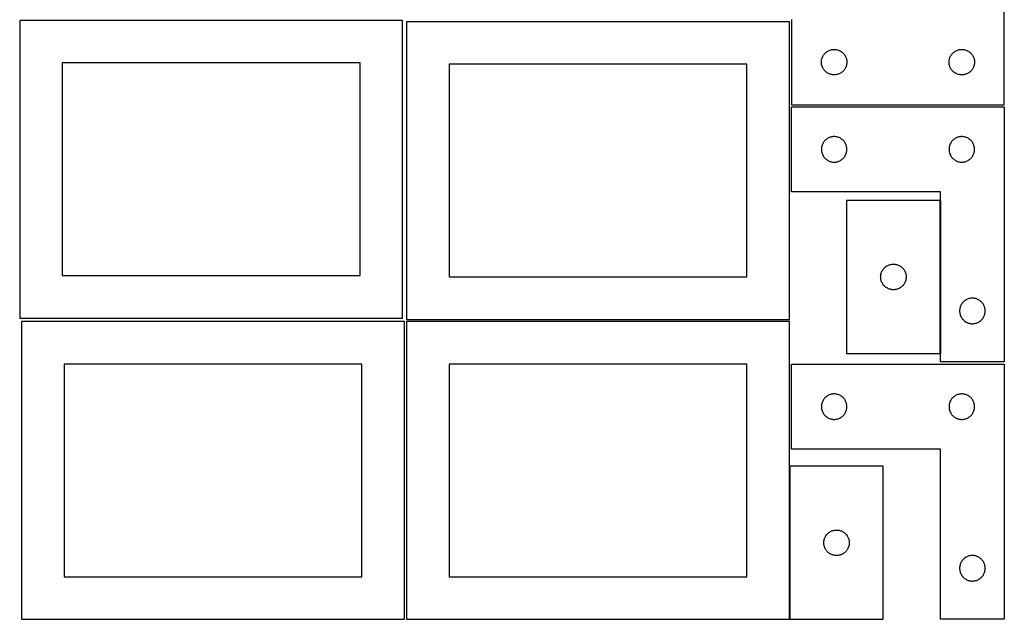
# Model space of a CAD drawing. Header units: millimetres. Extents: x 7 to 1243, y 7 to 2493.
# Tile 2 of 19: x 548 to 1243, y 7 to 430. Entities that reach past the tile are written whole.
import ezdxf

# ---------------------------------------------------------------- set-up
doc = ezdxf.new("R2010")
doc.units = ezdxf.units.MM
doc.layers.add('COMMON', color=5, linetype='CONTINUOUS', true_color=0x0000ff)
doc.layers.add('CUT', color=7, linetype='CONTINUOUS', true_color=0x000000)

msp = doc.modelspace()

# ---------------------------------------------------------------- linework, layer by layer
at = {"layer": 'COMMON'}
for p, q in [((1197.504731, 302.041939), (1197.504731, 194.041939)), ((1091.183738, 114.520967), (1091.183738, 6.520967))]:
    msp.add_line(p, q, dxfattribs=at)
at = {"layer": 'CUT'}
for p, q in [((1242.604737, 369.56293), (1242.604737, 549.56293)), ((818.268492, 429.012972), (548.268492, 429.012972)), ((548.268492, 429.012972), (548.268492, 219.012972)), ((818.268492, 219.012972), (818.268492, 429.012972)), ((1091.083738, 428.041933), (821.083738, 428.041933)), ((821.083738, 428.041933), (821.083738, 218.041933)), ((1091.083738, 218.041933), (1091.083738, 428.041933)), ((1092.604737, 429.56293), (1092.604737, 369.56293)), ((1114.082366, 402.455886), (1114.289821, 403.007081)), ((1114.289821, 403.007081), (1114.532882, 403.543529)), ((1114.532882, 403.543529), (1114.810508, 404.06293)), ((1114.810508, 404.06293), (1115.12151, 404.563063)), ((1115.12151, 404.563063), (1115.464557, 405.041783)), ((1115.464557, 405.041783), (1115.838179, 405.497043)), ((1115.838179, 405.497043), (1116.240776, 405.926891)), ((1116.240776, 405.926891), (1116.670625, 406.329489)), ((1116.670625, 406.329489), (1117.125884, 406.70311)), ((1117.125884, 406.70311), (1117.604605, 407.046157)), ((1117.604605, 407.046157), (1118.104737, 407.357159)), ((1118.104737, 407.357159), (1118.624139, 407.634785)), ((1118.624139, 407.634785), (1119.160586, 407.877846)), ((1119.160586, 407.877846), (1119.711782, 408.085302)), ((1119.711782, 408.085302), (1120.275366, 408.256263)), ((1120.275366, 408.256263), (1120.848924, 408.389998)), ((1120.848924, 408.389998), (1121.430001, 408.485934)), ((1121.430001, 408.485934), (1122.016109, 408.543661)), ((1122.016109, 408.543661), (1122.604737, 408.56293)), ((1122.604737, 408.56293), (1123.193365, 408.543661)), ((1123.193365, 408.543661), (1123.779473, 408.485934)), ((1123.779473, 408.485934), (1124.36055, 408.389998)), ((1124.36055, 408.389998), (1124.934108, 408.256263)), ((1124.934108, 408.256263), (1125.497692, 408.085302)), ((1125.497692, 408.085302), (1126.048888, 407.877846)), ((1126.048888, 407.877846), (1126.585335, 407.634785)), ((1126.585335, 407.634785), (1127.104737, 407.357159)), ((1127.104737, 407.357159), (1127.604869, 407.046157)), ((1127.604869, 407.046157), (1128.08359, 406.70311)), ((1128.08359, 406.70311), (1128.538849, 406.329489)), ((1128.538849, 406.329489), (1128.968698, 405.926891)), ((1128.968698, 405.926891), (1129.371295, 405.497043)), ((1129.371295, 405.497043), (1129.744917, 405.041783)), ((1129.744917, 405.041783), (1130.087963, 404.563063)), ((1130.087963, 404.563063), (1130.398966, 404.06293)), ((1130.398966, 404.06293), (1130.676592, 403.543529)), ((1130.676592, 403.543529), (1130.919653, 403.007081)), ((1130.919653, 403.007081), (1131.127108, 402.455886)), ((1204.082366, 402.455886), (1204.289821, 403.007081)), ((1204.289821, 403.007081), (1204.532882, 403.543529)), ((1204.532882, 403.543529), (1204.810508, 404.06293)), ((1204.810508, 404.06293), (1205.12151, 404.563063)), ((1205.12151, 404.563063), (1205.464557, 405.041783)), ((1205.464557, 405.041783), (1205.838179, 405.497043)), ((1205.838179, 405.497043), (1206.240776, 405.926891)), ((1206.240776, 405.926891), (1206.670625, 406.329489)), ((1206.670625, 406.329489), (1207.125884, 406.70311)), ((1207.125884, 406.70311), (1207.604605, 407.046157)), ((1207.604605, 407.046157), (1208.104737, 407.357159)), ((1208.104737, 407.357159), (1208.624139, 407.634785)), ((1208.624139, 407.634785), (1209.160586, 407.877846)), ((1209.160586, 407.877846), (1209.711782, 408.085302)), ((1209.711782, 408.085302), (1210.275366, 408.256263)), ((1210.275366, 408.256263), (1210.848924, 408.389998)), ((1210.848924, 408.389998), (1211.430001, 408.485934)), ((1211.430001, 408.485934), (1212.016109, 408.543661)), ((1212.016109, 408.543661), (1212.604737, 408.56293)), ((1212.604737, 408.56293), (1213.193365, 408.543661)), ((1213.193365, 408.543661), (1213.779473, 408.485934)), ((1213.779473, 408.485934), (1214.36055, 408.389998)), ((1214.36055, 408.389998), (1214.934108, 408.256263)), ((1214.934108, 408.256263), (1215.497692, 408.085302)), ((1215.497692, 408.085302), (1216.048888, 407.877846)), ((1216.048888, 407.877846), (1216.585335, 407.634785)), ((1216.585335, 407.634785), (1217.104737, 407.357159)), ((1217.104737, 407.357159), (1217.604869, 407.046157)), ((1217.604869, 407.046157), (1218.08359, 406.70311)), ((1218.08359, 406.70311), (1218.538849, 406.329489)), ((1218.538849, 406.329489), (1218.968698, 405.926891)), ((1218.968698, 405.926891), (1219.371295, 405.497043)), ((1219.371295, 405.497043), (1219.744917, 405.041783)), ((1219.744917, 405.041783), (1220.087963, 404.563063)), ((1220.087963, 404.563063), (1220.398966, 404.06293)), ((1220.398966, 404.06293), (1220.676592, 403.543529)), ((1220.676592, 403.543529), (1220.919653, 403.007081)), ((1220.919653, 403.007081), (1221.127108, 402.455886)), ((788.268492, 399.012972), (578.268492, 399.012972)), ((578.268492, 399.012972), (578.268492, 249.012972)), ((788.268492, 249.012972), (788.268492, 399.012972)), ((1061.083738, 398.041933), (851.083738, 398.041933)), ((851.083738, 398.041933), (851.083738, 248.041933)), ((1061.083738, 248.041933), (1061.083738, 398.041933)), ((1113.604737, 399.56293), (1113.624007, 400.151559)), ((1113.624007, 398.974302), (1113.604737, 399.56293)), ((1113.624007, 400.151559), (1113.681733, 400.737666)), ((1113.681733, 398.388195), (1113.624007, 398.974302)), ((1113.681733, 400.737666), (1113.777669, 401.318743)), ((1113.777669, 397.807118), (1113.681733, 398.388195)), ((1113.777669, 401.318743), (1113.911405, 401.892302)), ((1113.911405, 397.233559), (1113.777669, 397.807118)), ((1113.911405, 401.892302), (1114.082366, 402.455886)), ((1114.082366, 396.669975), (1113.911405, 397.233559)), ((1114.289821, 396.11878), (1114.082366, 396.669975)), ((1114.532882, 395.582332), (1114.289821, 396.11878)), ((1130.919653, 396.11878), (1130.676592, 395.582332)), ((1131.127108, 396.669975), (1130.919653, 396.11878)), ((1131.127108, 402.455886), (1131.298069, 401.892302)), ((1131.298069, 397.233559), (1131.127108, 396.669975)), ((1131.298069, 401.892302), (1131.431804, 401.318743)), ((1131.431804, 397.807118), (1131.298069, 397.233559)), ((1131.431804, 401.318743), (1131.527741, 400.737666)), ((1131.527741, 398.388195), (1131.431804, 397.807118)), ((1131.527741, 400.737666), (1131.585467, 400.151559)), ((1131.585467, 398.974302), (1131.527741, 398.388195)), ((1131.585467, 400.151559), (1131.604737, 399.56293)), ((1131.604737, 399.56293), (1131.585467, 398.974302)), ((1203.604737, 399.56293), (1203.624007, 400.151559)), ((1203.624007, 398.974302), (1203.604737, 399.56293)), ((1203.624007, 400.151559), (1203.681733, 400.737666)), ((1203.681733, 398.388195), (1203.624007, 398.974302)), ((1203.681733, 400.737666), (1203.777669, 401.318743)), ((1203.777669, 397.807118), (1203.681733, 398.388195)), ((1203.777669, 401.318743), (1203.911405, 401.892302)), ((1203.911405, 397.233559), (1203.777669, 397.807118)), ((1203.911405, 401.892302), (1204.082366, 402.455886)), ((1204.082366, 396.669975), (1203.911405, 397.233559)), ((1204.289821, 396.11878), (1204.082366, 396.669975)), ((1204.532882, 395.582332), (1204.289821, 396.11878)), ((1220.919653, 396.11878), (1220.676592, 395.582332)), ((1221.127108, 396.669975), (1220.919653, 396.11878)), ((1221.127108, 402.455886), (1221.298069, 401.892302)), ((1221.298069, 397.233559), (1221.127108, 396.669975)), ((1221.298069, 401.892302), (1221.431804, 401.318743)), ((1221.431804, 397.807118), (1221.298069, 397.233559)), ((1221.431804, 401.318743), (1221.527741, 400.737666)), ((1221.527741, 398.388195), (1221.431804, 397.807118)), ((1221.527741, 400.737666), (1221.585467, 400.151559)), ((1221.585467, 398.974302), (1221.527741, 398.388195)), ((1221.585467, 400.151559), (1221.604737, 399.56293)), ((1221.604737, 399.56293), (1221.585467, 398.974302)), ((1114.810508, 395.06293), (1114.532882, 395.582332)), ((1115.12151, 394.562798), (1114.810508, 395.06293)), ((1115.464557, 394.084078), (1115.12151, 394.562798)), ((1115.838179, 393.628818), (1115.464557, 394.084078)), ((1116.240776, 393.198969), (1115.838179, 393.628818)), ((1116.670625, 392.796372), (1116.240776, 393.198969)), ((1117.125884, 392.42275), (1116.670625, 392.796372)), ((1117.604605, 392.079704), (1117.125884, 392.42275)), ((1118.104737, 391.768702), (1117.604605, 392.079704)), ((1118.624139, 391.491076), (1118.104737, 391.768702)), ((1119.160586, 391.248015), (1118.624139, 391.491076)), ((1119.711782, 391.040559), (1119.160586, 391.248015)), ((1120.275366, 390.869598), (1119.711782, 391.040559)), ((1120.848924, 390.735863), (1120.275366, 390.869598)), ((1121.430001, 390.639927), (1120.848924, 390.735863)), ((1122.016109, 390.5822), (1121.430001, 390.639927)), ((1122.604737, 390.56293), (1122.016109, 390.5822)), ((1123.193365, 390.5822), (1122.604737, 390.56293)), ((1123.779473, 390.639927), (1123.193365, 390.5822)), ((1124.36055, 390.735863), (1123.779473, 390.639927)), ((1124.934108, 390.869598), (1124.36055, 390.735863)), ((1125.497692, 391.040559), (1124.934108, 390.869598)), ((1126.048888, 391.248015), (1125.497692, 391.040559)), ((1126.585335, 391.491076), (1126.048888, 391.248015)), ((1127.104737, 391.768702), (1126.585335, 391.491076)), ((1127.604869, 392.079704), (1127.104737, 391.768702)), ((1128.08359, 392.42275), (1127.604869, 392.079704)), ((1128.538849, 392.796372), (1128.08359, 392.42275)), ((1128.968698, 393.198969), (1128.538849, 392.796372)), ((1129.371295, 393.628818), (1128.968698, 393.198969)), ((1129.744917, 394.084078), (1129.371295, 393.628818)), ((1130.087963, 394.562798), (1129.744917, 394.084078)), ((1130.398966, 395.06293), (1130.087963, 394.562798)), ((1130.676592, 395.582332), (1130.398966, 395.06293)), ((1204.810508, 395.06293), (1204.532882, 395.582332)), ((1205.12151, 394.562798), (1204.810508, 395.06293)), ((1205.464557, 394.084078), (1205.12151, 394.562798)), ((1205.838179, 393.628818), (1205.464557, 394.084078)), ((1206.240776, 393.198969), (1205.838179, 393.628818)), ((1206.670625, 392.796372), (1206.240776, 393.198969)), ((1207.125884, 392.42275), (1206.670625, 392.796372)), ((1207.604605, 392.079704), (1207.125884, 392.42275)), ((1208.104737, 391.768702), (1207.604605, 392.079704)), ((1208.624139, 391.491076), (1208.104737, 391.768702)), ((1209.160586, 391.248015), (1208.624139, 391.491076)), ((1209.711782, 391.040559), (1209.160586, 391.248015)), ((1210.275366, 390.869598), (1209.711782, 391.040559)), ((1210.848924, 390.735863), (1210.275366, 390.869598)), ((1211.430001, 390.639927), (1210.848924, 390.735863)), ((1212.016109, 390.5822), (1211.430001, 390.639927)), ((1212.604737, 390.56293), (1212.016109, 390.5822)), ((1213.193365, 390.5822), (1212.604737, 390.56293)), ((1213.779473, 390.639927), (1213.193365, 390.5822)), ((1214.36055, 390.735863), (1213.779473, 390.639927)), ((1214.934108, 390.869598), (1214.36055, 390.735863)), ((1215.497692, 391.040559), (1214.934108, 390.869598)), ((1216.048888, 391.248015), (1215.497692, 391.040559)), ((1216.585335, 391.491076), (1216.048888, 391.248015)), ((1217.104737, 391.768702), (1216.585335, 391.491076)), ((1217.604869, 392.079704), (1217.104737, 391.768702)), ((1218.08359, 392.42275), (1217.604869, 392.079704)), ((1218.538849, 392.796372), (1218.08359, 392.42275)), ((1218.968698, 393.198969), (1218.538849, 392.796372)), ((1219.371295, 393.628818), (1218.968698, 393.198969)), ((1219.744917, 394.084078), (1219.371295, 393.628818)), ((1220.087963, 394.562798), (1219.744917, 394.084078)), ((1220.398966, 395.06293), (1220.087963, 394.562798)), ((1220.676592, 395.582332), (1220.398966, 395.06293)), ((1092.604731, 308.041939), (1092.604731, 368.041939)), ((1092.604731, 368.041939), (1242.604731, 368.041939)), ((1092.604737, 369.56293), (1242.604737, 369.56293)), ((1242.604731, 368.041939), (1242.604731, 188.041939)), ((1113.911399, 340.371311), (1113.777664, 339.797752)), ((1114.08236, 340.934894), (1113.911399, 340.371311)), ((1114.289816, 341.48609), (1114.08236, 340.934894)), ((1114.532877, 342.022537), (1114.289816, 341.48609)), ((1114.810503, 342.541939), (1114.532877, 342.022537)), ((1115.121505, 343.042071), (1114.810503, 342.541939)), ((1115.464551, 343.520792), (1115.121505, 343.042071)), ((1115.838173, 343.976052), (1115.464551, 343.520792)), ((1116.24077, 344.4059), (1115.838173, 343.976052)), ((1116.670619, 344.808497), (1116.24077, 344.4059)), ((1117.125879, 345.182119), (1116.670619, 344.808497)), ((1117.604599, 345.525166), (1117.125879, 345.182119)), ((1118.104731, 345.836168), (1117.604599, 345.525166)), ((1118.624133, 346.113794), (1118.104731, 345.836168)), ((1119.16058, 346.356855), (1118.624133, 346.113794)), ((1119.711776, 346.56431), (1119.16058, 346.356855)), ((1120.27536, 346.735272), (1119.711776, 346.56431)), ((1120.848918, 346.869007), (1120.27536, 346.735272)), ((1121.429996, 346.964943), (1120.848918, 346.869007)), ((1122.016103, 347.022669), (1121.429996, 346.964943)), ((1122.604731, 347.041939), (1122.016103, 347.022669)), ((1123.19336, 347.022669), (1122.604731, 347.041939)), ((1123.779467, 346.964943), (1123.19336, 347.022669)), ((1124.360544, 346.869007), (1123.779467, 346.964943)), ((1124.934103, 346.735272), (1124.360544, 346.869007)), ((1125.497687, 346.56431), (1124.934103, 346.735272)), ((1126.048882, 346.356855), (1125.497687, 346.56431)), ((1126.58533, 346.113794), (1126.048882, 346.356855)), ((1127.104731, 345.836168), (1126.58533, 346.113794)), ((1127.604863, 345.525166), (1127.104731, 345.836168)), ((1128.083584, 345.182119), (1127.604863, 345.525166)), ((1128.538844, 344.808497), (1128.083584, 345.182119)), ((1128.968692, 344.4059), (1128.538844, 344.808497)), ((1129.37129, 343.976052), (1128.968692, 344.4059)), ((1129.744911, 343.520792), (1129.37129, 343.976052)), ((1130.087958, 343.042071), (1129.744911, 343.520792)), ((1130.39896, 342.541939), (1130.087958, 343.042071)), ((1130.676586, 342.022537), (1130.39896, 342.541939)), ((1130.919647, 341.48609), (1130.676586, 342.022537)), ((1131.127103, 340.934894), (1130.919647, 341.48609)), ((1131.298064, 340.371311), (1131.127103, 340.934894)), ((1131.431799, 339.797752), (1131.298064, 340.371311)), ((1203.911399, 340.371311), (1203.777664, 339.797752)), ((1204.08236, 340.934894), (1203.911399, 340.371311)), ((1204.289816, 341.48609), (1204.08236, 340.934894)), ((1204.532877, 342.022537), (1204.289816, 341.48609)), ((1204.810503, 342.541939), (1204.532877, 342.022537)), ((1205.121505, 343.042071), (1204.810503, 342.541939)), ((1205.464551, 343.520792), (1205.121505, 343.042071)), ((1205.838173, 343.976052), (1205.464551, 343.520792)), ((1206.24077, 344.4059), (1205.838173, 343.976052)), ((1206.670619, 344.808497), (1206.24077, 344.4059)), ((1207.125879, 345.182119), (1206.670619, 344.808497)), ((1207.604599, 345.525166), (1207.125879, 345.182119)), ((1208.104731, 345.836168), (1207.604599, 345.525166)), ((1208.624133, 346.113794), (1208.104731, 345.836168)), ((1209.16058, 346.356855), (1208.624133, 346.113794)), ((1209.711776, 346.56431), (1209.16058, 346.356855)), ((1210.27536, 346.735272), (1209.711776, 346.56431)), ((1210.848918, 346.869007), (1210.27536, 346.735272)), ((1211.429996, 346.964943), (1210.848918, 346.869007)), ((1212.016103, 347.022669), (1211.429996, 346.964943)), ((1212.604731, 347.041939), (1212.016103, 347.022669)), ((1213.19336, 347.022669), (1212.604731, 347.041939)), ((1213.779467, 346.964943), (1213.19336, 347.022669)), ((1214.360544, 346.869007), (1213.779467, 346.964943)), ((1214.934103, 346.735272), (1214.360544, 346.869007)), ((1215.497687, 346.56431), (1214.934103, 346.735272)), ((1216.048882, 346.356855), (1215.497687, 346.56431)), ((1216.58533, 346.113794), (1216.048882, 346.356855)), ((1217.104731, 345.836168), (1216.58533, 346.113794)), ((1217.604863, 345.525166), (1217.104731, 345.836168)), ((1218.083584, 345.182119), (1217.604863, 345.525166)), ((1218.538844, 344.808497), (1218.083584, 345.182119)), ((1218.968692, 344.4059), (1218.538844, 344.808497)), ((1219.37129, 343.976052), (1218.968692, 344.4059)), ((1219.744911, 343.520792), (1219.37129, 343.976052)), ((1220.087958, 343.042071), (1219.744911, 343.520792)), ((1220.39896, 342.541939), (1220.087958, 343.042071)), ((1220.676586, 342.022537), (1220.39896, 342.541939)), ((1220.919647, 341.48609), (1220.676586, 342.022537)), ((1221.127103, 340.934894), (1220.919647, 341.48609)), ((1221.298064, 340.371311), (1221.127103, 340.934894)), ((1221.431799, 339.797752), (1221.298064, 340.371311)), ((1113.624001, 338.630567), (1113.604731, 338.041939)), ((1113.604731, 338.041939), (1113.624001, 337.453311)), ((1113.681728, 339.216675), (1113.624001, 338.630567)), ((1113.624001, 337.453311), (1113.681728, 336.867203)), ((1113.777664, 339.797752), (1113.681728, 339.216675)), ((1113.681728, 336.867203), (1113.777664, 336.286126)), ((1113.777664, 336.286126), (1113.911399, 335.712568)), ((1113.911399, 335.712568), (1114.08236, 335.148984)), ((1114.08236, 335.148984), (1114.289816, 334.597788)), ((1114.289816, 334.597788), (1114.532877, 334.061341)), ((1114.532877, 334.061341), (1114.810503, 333.541939)), ((1114.810503, 333.541939), (1115.121505, 333.041807)), ((1130.087958, 333.041807), (1130.39896, 333.541939)), ((1130.39896, 333.541939), (1130.676586, 334.061341)), ((1130.676586, 334.061341), (1130.919647, 334.597788)), ((1130.919647, 334.597788), (1131.127103, 335.148984)), ((1131.127103, 335.148984), (1131.298064, 335.712568)), ((1131.298064, 335.712568), (1131.431799, 336.286126)), ((1131.527735, 339.216675), (1131.431799, 339.797752)), ((1131.431799, 336.286126), (1131.527735, 336.867203)), ((1131.585462, 338.630567), (1131.527735, 339.216675)), ((1131.527735, 336.867203), (1131.585462, 337.453311)), ((1131.604731, 338.041939), (1131.585462, 338.630567)), ((1131.585462, 337.453311), (1131.604731, 338.041939)), ((1203.624001, 338.630567), (1203.604731, 338.041939)), ((1203.604731, 338.041939), (1203.624001, 337.453311)), ((1203.681728, 339.216675), (1203.624001, 338.630567)), ((1203.624001, 337.453311), (1203.681728, 336.867203)), ((1203.777664, 339.797752), (1203.681728, 339.216675)), ((1203.681728, 336.867203), (1203.777664, 336.286126)), ((1203.777664, 336.286126), (1203.911399, 335.712568)), ((1203.911399, 335.712568), (1204.08236, 335.148984)), ((1204.08236, 335.148984), (1204.289816, 334.597788)), ((1204.289816, 334.597788), (1204.532877, 334.061341)), ((1204.532877, 334.061341), (1204.810503, 333.541939)), ((1204.810503, 333.541939), (1205.121505, 333.041807)), ((1220.087958, 333.041807), (1220.39896, 333.541939)), ((1220.39896, 333.541939), (1220.676586, 334.061341)), ((1220.676586, 334.061341), (1220.919647, 334.597788)), ((1220.919647, 334.597788), (1221.127103, 335.148984)), ((1221.127103, 335.148984), (1221.298064, 335.712568)), ((1221.298064, 335.712568), (1221.431799, 336.286126)), ((1221.527735, 339.216675), (1221.431799, 339.797752)), ((1221.431799, 336.286126), (1221.527735, 336.867203)), ((1221.585462, 338.630567), (1221.527735, 339.216675)), ((1221.527735, 336.867203), (1221.585462, 337.453311)), ((1221.604731, 338.041939), (1221.585462, 338.630567)), ((1221.585462, 337.453311), (1221.604731, 338.041939)), ((1115.121505, 333.041807), (1115.464551, 332.563086)), ((1115.464551, 332.563086), (1115.838173, 332.107827)), ((1115.838173, 332.107827), (1116.24077, 331.677978)), ((1116.24077, 331.677978), (1116.670619, 331.275381)), ((1116.670619, 331.275381), (1117.125879, 330.901759)), ((1117.125879, 330.901759), (1117.604599, 330.558713)), ((1117.604599, 330.558713), (1118.104731, 330.247711)), ((1118.104731, 330.247711), (1118.624133, 329.970084)), ((1118.624133, 329.970084), (1119.16058, 329.727023)), ((1119.16058, 329.727023), (1119.711776, 329.519568)), ((1119.711776, 329.519568), (1120.27536, 329.348607)), ((1120.27536, 329.348607), (1120.848918, 329.214872)), ((1120.848918, 329.214872), (1121.429996, 329.118935)), ((1121.429996, 329.118935), (1122.016103, 329.061209)), ((1122.016103, 329.061209), (1122.604731, 329.041939)), ((1122.604731, 329.041939), (1123.19336, 329.061209)), ((1123.19336, 329.061209), (1123.779467, 329.118935)), ((1123.779467, 329.118935), (1124.360544, 329.214872)), ((1124.360544, 329.214872), (1124.934103, 329.348607)), ((1124.934103, 329.348607), (1125.497687, 329.519568)), ((1125.497687, 329.519568), (1126.048882, 329.727023)), ((1126.048882, 329.727023), (1126.58533, 329.970084)), ((1126.58533, 329.970084), (1127.104731, 330.247711)), ((1127.104731, 330.247711), (1127.604863, 330.558713)), ((1127.604863, 330.558713), (1128.083584, 330.901759)), ((1128.083584, 330.901759), (1128.538844, 331.275381)), ((1128.538844, 331.275381), (1128.968692, 331.677978)), ((1128.968692, 331.677978), (1129.37129, 332.107827)), ((1129.37129, 332.107827), (1129.744911, 332.563086)), ((1129.744911, 332.563086), (1130.087958, 333.041807)), ((1205.121505, 333.041807), (1205.464551, 332.563086)), ((1205.464551, 332.563086), (1205.838173, 332.107827)), ((1205.838173, 332.107827), (1206.24077, 331.677978)), ((1206.24077, 331.677978), (1206.670619, 331.275381)), ((1206.670619, 331.275381), (1207.125879, 330.901759)), ((1207.125879, 330.901759), (1207.604599, 330.558713)), ((1207.604599, 330.558713), (1208.104731, 330.247711)), ((1208.104731, 330.247711), (1208.624133, 329.970084)), ((1208.624133, 329.970084), (1209.16058, 329.727023)), ((1209.16058, 329.727023), (1209.711776, 329.519568)), ((1209.711776, 329.519568), (1210.27536, 329.348607)), ((1210.27536, 329.348607), (1210.848918, 329.214872)), ((1210.848918, 329.214872), (1211.429996, 329.118935)), ((1211.429996, 329.118935), (1212.016103, 329.061209)), ((1212.016103, 329.061209), (1212.604731, 329.041939)), ((1212.604731, 329.041939), (1213.19336, 329.061209)), ((1213.19336, 329.061209), (1213.779467, 329.118935)), ((1213.779467, 329.118935), (1214.360544, 329.214872)), ((1214.360544, 329.214872), (1214.934103, 329.348607)), ((1214.934103, 329.348607), (1215.497687, 329.519568)), ((1215.497687, 329.519568), (1216.048882, 329.727023)), ((1216.048882, 329.727023), (1216.58533, 329.970084)), ((1216.58533, 329.970084), (1217.104731, 330.247711)), ((1217.104731, 330.247711), (1217.604863, 330.558713)), ((1217.604863, 330.558713), (1218.083584, 330.901759)), ((1218.083584, 330.901759), (1218.538844, 331.275381)), ((1218.538844, 331.275381), (1218.968692, 331.677978)), ((1218.968692, 331.677978), (1219.37129, 332.107827)), ((1219.37129, 332.107827), (1219.744911, 332.563086)), ((1219.744911, 332.563086), (1220.087958, 333.041807)), ((1197.604731, 308.041939), (1092.604731, 308.041939)), ((1197.604731, 188.041939), (1197.604731, 308.041939)), ((1131.40473, 302.041939), (1131.40473, 194.041939)), ((1197.40473, 302.041939), (1131.40473, 302.041939)), ((1197.40473, 194.041939), (1197.40473, 302.041939)), ((1162.648917, 256.869007), (1163.229995, 256.964943)), ((1163.229995, 256.964943), (1163.816102, 257.022669)), ((1163.816102, 257.022669), (1164.40473, 257.041939)), ((1164.40473, 257.041939), (1164.993359, 257.022669)), ((1164.993359, 257.022669), (1165.579466, 256.964943)), ((1165.579466, 256.964943), (1166.160543, 256.869007)), ((1155.577663, 249.797752), (1155.711398, 250.371311)), ((1155.711398, 250.371311), (1155.882359, 250.934894)), ((1155.882359, 250.934894), (1156.089815, 251.48609)), ((1156.089815, 251.48609), (1156.332876, 252.022537)), ((1156.332876, 252.022537), (1156.610502, 252.541939)), ((1156.610502, 252.541939), (1156.921504, 253.042071)), ((1156.921504, 253.042071), (1157.26455, 253.520792)), ((1157.26455, 253.520792), (1157.638172, 253.976052)), ((1157.638172, 253.976052), (1158.040769, 254.4059)), ((1158.040769, 254.4059), (1158.470618, 254.808497)), ((1158.470618, 254.808497), (1158.925878, 255.182119)), ((1158.925878, 255.182119), (1159.404598, 255.525166)), ((1159.404598, 255.525166), (1159.90473, 255.836168)), ((1159.90473, 255.836168), (1160.424132, 256.113794)), ((1160.424132, 256.113794), (1160.960579, 256.356855)), ((1160.960579, 256.356855), (1161.511775, 256.56431)), ((1161.511775, 256.56431), (1162.075359, 256.735272)), ((1162.075359, 256.735272), (1162.648917, 256.869007)), ((1166.160543, 256.869007), (1166.734102, 256.735272)), ((1166.734102, 256.735272), (1167.297686, 256.56431)), ((1167.297686, 256.56431), (1167.848881, 256.356855)), ((1167.848881, 256.356855), (1168.385329, 256.113794)), ((1168.385329, 256.113794), (1168.90473, 255.836168)), ((1168.90473, 255.836168), (1169.404862, 255.525166)), ((1169.404862, 255.525166), (1169.883583, 255.182119)), ((1169.883583, 255.182119), (1170.338843, 254.808497)), ((1170.338843, 254.808497), (1170.768691, 254.4059)), ((1170.768691, 254.4059), (1171.171289, 253.976052)), ((1171.171289, 253.976052), (1171.54491, 253.520792)), ((1171.54491, 253.520792), (1171.887957, 253.042071)), ((1171.887957, 253.042071), (1172.198959, 252.541939)), ((1172.198959, 252.541939), (1172.476585, 252.022537)), ((1172.476585, 252.022537), (1172.719646, 251.48609)), ((1172.719646, 251.48609), (1172.927102, 250.934894)), ((1172.927102, 250.934894), (1173.098063, 250.371311)), ((1173.098063, 250.371311), (1173.231798, 249.797752)), ((578.268492, 249.012972), (788.268492, 249.012972)), ((851.083738, 248.041933), (1061.083738, 248.041933)), ((1155.40473, 248.041939), (1155.424, 248.630567)), ((1155.424, 247.453311), (1155.40473, 248.041939)), ((1155.424, 248.630567), (1155.481727, 249.216675)), ((1155.481727, 246.867203), (1155.424, 247.453311)), ((1155.481727, 249.216675), (1155.577663, 249.797752)), ((1155.577663, 246.286126), (1155.481727, 246.867203)), ((1155.711398, 245.712568), (1155.577663, 246.286126)), ((1155.882359, 245.148984), (1155.711398, 245.712568)), ((1156.089815, 244.597788), (1155.882359, 245.148984)), ((1156.332876, 244.061341), (1156.089815, 244.597788)), ((1156.610502, 243.541939), (1156.332876, 244.061341)), ((1156.921504, 243.041807), (1156.610502, 243.541939)), ((1157.26455, 242.563086), (1156.921504, 243.041807)), ((1171.887957, 243.041807), (1171.54491, 242.563086)), ((1172.198959, 243.541939), (1171.887957, 243.041807)), ((1172.476585, 244.061341), (1172.198959, 243.541939)), ((1172.719646, 244.597788), (1172.476585, 244.061341)), ((1172.927102, 245.148984), (1172.719646, 244.597788)), ((1173.098063, 245.712568), (1172.927102, 245.148984)), ((1173.231798, 246.286126), (1173.098063, 245.712568)), ((1173.231798, 249.797752), (1173.327734, 249.216675)), ((1173.327734, 246.867203), (1173.231798, 246.286126)), ((1173.327734, 249.216675), (1173.385461, 248.630567)), ((1173.385461, 247.453311), (1173.327734, 246.867203)), ((1173.385461, 248.630567), (1173.40473, 248.041939)), ((1173.40473, 248.041939), (1173.385461, 247.453311)), ((1157.638172, 242.107827), (1157.26455, 242.563086)), ((1158.040769, 241.677978), (1157.638172, 242.107827)), ((1158.470618, 241.275381), (1158.040769, 241.677978)), ((1158.925878, 240.901759), (1158.470618, 241.275381)), ((1159.404598, 240.558713), (1158.925878, 240.901759)), ((1159.90473, 240.247711), (1159.404598, 240.558713)), ((1160.424132, 239.970084), (1159.90473, 240.247711)), ((1160.960579, 239.727023), (1160.424132, 239.970084)), ((1161.511775, 239.519568), (1160.960579, 239.727023)), ((1162.075359, 239.348607), (1161.511775, 239.519568)), ((1162.648917, 239.214872), (1162.075359, 239.348607)), ((1163.229995, 239.118935), (1162.648917, 239.214872)), ((1163.816102, 239.061209), (1163.229995, 239.118935)), ((1164.40473, 239.041939), (1163.816102, 239.061209)), ((1164.993359, 239.061209), (1164.40473, 239.041939)), ((1165.579466, 239.118935), (1164.993359, 239.061209)), ((1166.160543, 239.214872), (1165.579466, 239.118935)), ((1166.734102, 239.348607), (1166.160543, 239.214872)), ((1167.297686, 239.519568), (1166.734102, 239.348607)), ((1167.848881, 239.727023), (1167.297686, 239.519568)), ((1168.385329, 239.970084), (1167.848881, 239.727023)), ((1168.90473, 240.247711), (1168.385329, 239.970084)), ((1169.404862, 240.558713), (1168.90473, 240.247711)), ((1169.883583, 240.901759), (1169.404862, 240.558713)), ((1170.338843, 241.275381), (1169.883583, 240.901759)), ((1170.768691, 241.677978), (1170.338843, 241.275381)), ((1171.171289, 242.107827), (1170.768691, 241.677978)), ((1171.54491, 242.563086), (1171.171289, 242.107827)), ((1212.964551, 229.520792), (1212.621505, 229.042071)), ((1213.338173, 229.976052), (1212.964551, 229.520792)), ((1213.74077, 230.4059), (1213.338173, 229.976052)), ((1214.170619, 230.808497), (1213.74077, 230.4059)), ((1214.625879, 231.182119), (1214.170619, 230.808497)), ((1215.104599, 231.525166), (1214.625879, 231.182119)), ((1215.604731, 231.836168), (1215.104599, 231.525166)), ((1216.124133, 232.113794), (1215.604731, 231.836168)), ((1216.66058, 232.356855), (1216.124133, 232.113794)), ((1217.211776, 232.56431), (1216.66058, 232.356855)), ((1217.77536, 232.735272), (1217.211776, 232.56431)), ((1218.348918, 232.869007), (1217.77536, 232.735272)), ((1218.929996, 232.964943), (1218.348918, 232.869007)), ((1219.516103, 233.022669), (1218.929996, 232.964943)), ((1220.104731, 233.041939), (1219.516103, 233.022669)), ((1220.69336, 233.022669), (1220.104731, 233.041939)), ((1221.279467, 232.964943), (1220.69336, 233.022669)), ((1221.860544, 232.869007), (1221.279467, 232.964943)), ((1222.434103, 232.735272), (1221.860544, 232.869007)), ((1222.997687, 232.56431), (1222.434103, 232.735272)), ((1223.548882, 232.356855), (1222.997687, 232.56431)), ((1224.08533, 232.113794), (1223.548882, 232.356855)), ((1224.604731, 231.836168), (1224.08533, 232.113794)), ((1225.104863, 231.525166), (1224.604731, 231.836168)), ((1225.583584, 231.182119), (1225.104863, 231.525166)), ((1226.038844, 230.808497), (1225.583584, 231.182119)), ((1226.468692, 230.4059), (1226.038844, 230.808497)), ((1226.87129, 229.976052), (1226.468692, 230.4059)), ((1227.244911, 229.520792), (1226.87129, 229.976052)), ((1227.587958, 229.042071), (1227.244911, 229.520792)), ((1211.124001, 224.630567), (1211.104731, 224.041939)), ((1211.104731, 224.041939), (1211.124001, 223.453311)), ((1211.181728, 225.216675), (1211.124001, 224.630567)), ((1211.124001, 223.453311), (1211.181728, 222.867203)), ((1211.277664, 225.797752), (1211.181728, 225.216675)), ((1211.181728, 222.867203), (1211.277664, 222.286126)), ((1211.411399, 226.371311), (1211.277664, 225.797752)), ((1211.277664, 222.286126), (1211.411399, 221.712568)), ((1211.58236, 226.934894), (1211.411399, 226.371311)), ((1211.789816, 227.48609), (1211.58236, 226.934894)), ((1212.032877, 228.022537), (1211.789816, 227.48609)), ((1212.310503, 228.541939), (1212.032877, 228.022537)), ((1212.621505, 229.042071), (1212.310503, 228.541939)), ((1227.89896, 228.541939), (1227.587958, 229.042071)), ((1228.176586, 228.022537), (1227.89896, 228.541939)), ((1228.419647, 227.48609), (1228.176586, 228.022537)), ((1228.627103, 226.934894), (1228.419647, 227.48609)), ((1228.798064, 226.371311), (1228.627103, 226.934894)), ((1228.931799, 225.797752), (1228.798064, 226.371311)), ((1228.798064, 221.712568), (1228.931799, 222.286126)), ((1229.027735, 225.216675), (1228.931799, 225.797752)), ((1228.931799, 222.286126), (1229.027735, 222.867203)), ((1229.085462, 224.630567), (1229.027735, 225.216675)), ((1229.027735, 222.867203), (1229.085462, 223.453311)), ((1229.104731, 224.041939), (1229.085462, 224.630567)), ((1229.085462, 223.453311), (1229.104731, 224.041939)), ((548.268492, 219.012972), (818.268492, 219.012972)), ((819.562864, 216.520967), (549.562864, 216.520967)), ((549.562864, 216.520967), (549.562864, 6.520967)), ((819.562864, 6.520967), (819.562864, 216.520967)), ((821.083738, 218.041933), (1091.083738, 218.041933)), ((1091.083738, 216.520967), (821.083738, 216.520967)), ((821.083738, 216.520967), (821.083738, 6.520967)), ((1091.083738, 6.520967), (1091.083738, 216.520967)), ((1211.411399, 221.712568), (1211.58236, 221.148984)), ((1211.58236, 221.148984), (1211.789816, 220.597788)), ((1211.789816, 220.597788), (1212.032877, 220.061341)), ((1212.032877, 220.061341), (1212.310503, 219.541939)), ((1212.310503, 219.541939), (1212.621505, 219.041807)), ((1212.621505, 219.041807), (1212.964551, 218.563086)), ((1212.964551, 218.563086), (1213.338173, 218.107827)), ((1213.338173, 218.107827), (1213.74077, 217.677978)), ((1213.74077, 217.677978), (1214.170619, 217.275381)), ((1214.170619, 217.275381), (1214.625879, 216.901759)), ((1214.625879, 216.901759), (1215.104599, 216.558713)), ((1215.104599, 216.558713), (1215.604731, 216.247711)), ((1215.604731, 216.247711), (1216.124133, 215.970084)), ((1216.124133, 215.970084), (1216.66058, 215.727023)), ((1216.66058, 215.727023), (1217.211776, 215.519568)), ((1217.211776, 215.519568), (1217.77536, 215.348607)), ((1217.77536, 215.348607), (1218.348918, 215.214872)), ((1221.860544, 215.214872), (1222.434103, 215.348607)), ((1222.434103, 215.348607), (1222.997687, 215.519568)), ((1222.997687, 215.519568), (1223.548882, 215.727023)), ((1223.548882, 215.727023), (1224.08533, 215.970084)), ((1224.08533, 215.970084), (1224.604731, 216.247711)), ((1224.604731, 216.247711), (1225.104863, 216.558713)), ((1225.104863, 216.558713), (1225.583584, 216.901759)), ((1225.583584, 216.901759), (1226.038844, 217.275381)), ((1226.038844, 217.275381), (1226.468692, 217.677978)), ((1226.468692, 217.677978), (1226.87129, 218.107827)), ((1226.87129, 218.107827), (1227.244911, 218.563086)), ((1227.244911, 218.563086), (1227.587958, 219.041807)), ((1227.587958, 219.041807), (1227.89896, 219.541939)), ((1227.89896, 219.541939), (1228.176586, 220.061341)), ((1228.176586, 220.061341), (1228.419647, 220.597788)), ((1228.419647, 220.597788), (1228.627103, 221.148984)), ((1228.627103, 221.148984), (1228.798064, 221.712568)), ((1218.348918, 215.214872), (1218.929996, 215.118935)), ((1218.929996, 215.118935), (1219.516103, 215.061209)), ((1219.516103, 215.061209), (1220.104731, 215.041939)), ((1220.104731, 215.041939), (1220.69336, 215.061209)), ((1220.69336, 215.061209), (1221.279467, 215.118935)), ((1221.279467, 215.118935), (1221.860544, 215.214872)), ((1131.40473, 194.041939), (1197.40473, 194.041939)), ((1242.604731, 188.041939), (1197.604731, 188.041939)), ((789.562864, 186.520967), (579.562864, 186.520967)), ((579.562864, 186.520967), (579.562864, 36.520967)), ((789.562864, 36.520967), (789.562864, 186.520967)), ((1061.083738, 186.520967), (851.083738, 186.520967)), ((851.083738, 186.520967), (851.083738, 36.520967)), ((1061.083738, 36.520967), (1061.083738, 186.520967)), ((1092.604731, 126.520974), (1092.604731, 186.520974)), ((1092.604731, 186.520974), (1242.604731, 186.520974)), ((1242.604731, 186.520974), (1242.604731, 6.520974)), ((1114.289816, 159.965124), (1114.08236, 159.413929)), ((1114.532877, 160.501572), (1114.289816, 159.965124)), ((1114.810503, 161.020974), (1114.532877, 160.501572)), ((1115.121505, 161.521106), (1114.810503, 161.020974)), ((1115.464551, 161.999826), (1115.121505, 161.521106)), ((1115.838173, 162.455086), (1115.464551, 161.999826)), ((1116.24077, 162.884935), (1115.838173, 162.455086)), ((1116.670619, 163.287532), (1116.24077, 162.884935)), ((1117.125879, 163.661154), (1116.670619, 163.287532)), ((1117.604599, 164.0042), (1117.125879, 163.661154)), ((1118.104731, 164.315202), (1117.604599, 164.0042)), ((1118.624133, 164.592828), (1118.104731, 164.315202)), ((1119.16058, 164.835889), (1118.624133, 164.592828)), ((1119.711776, 165.043345), (1119.16058, 164.835889)), ((1120.27536, 165.214306), (1119.711776, 165.043345)), ((1120.848918, 165.348041), (1120.27536, 165.214306)), ((1121.429996, 165.443977), (1120.848918, 165.348041)), ((1122.016103, 165.501704), (1121.429996, 165.443977)), ((1122.604731, 165.520974), (1122.016103, 165.501704)), ((1123.19336, 165.501704), (1122.604731, 165.520974)), ((1123.779467, 165.443977), (1123.19336, 165.501704)), ((1124.360544, 165.348041), (1123.779467, 165.443977)), ((1124.934103, 165.214306), (1124.360544, 165.348041)), ((1125.497687, 165.043345), (1124.934103, 165.214306)), ((1126.048882, 164.835889), (1125.497687, 165.043345)), ((1126.58533, 164.592828), (1126.048882, 164.835889)), ((1127.104731, 164.315202), (1126.58533, 164.592828)), ((1127.604863, 164.0042), (1127.104731, 164.315202)), ((1128.083584, 163.661154), (1127.604863, 164.0042)), ((1128.538844, 163.287532), (1128.083584, 163.661154)), ((1128.968692, 162.884935), (1128.538844, 163.287532)), ((1129.37129, 162.455086), (1128.968692, 162.884935)), ((1129.744911, 161.999826), (1129.37129, 162.455086)), ((1130.087958, 161.521106), (1129.744911, 161.999826)), ((1130.39896, 161.020974), (1130.087958, 161.521106)), ((1130.676586, 160.501572), (1130.39896, 161.020974)), ((1130.919647, 159.965124), (1130.676586, 160.501572)), ((1131.127103, 159.413929), (1130.919647, 159.965124)), ((1204.289816, 159.965124), (1204.08236, 159.413929)), ((1204.532877, 160.501572), (1204.289816, 159.965124)), ((1204.810503, 161.020974), (1204.532877, 160.501572)), ((1205.121505, 161.521106), (1204.810503, 161.020974)), ((1205.464551, 161.999826), (1205.121505, 161.521106)), ((1205.838173, 162.455086), (1205.464551, 161.999826)), ((1206.24077, 162.884935), (1205.838173, 162.455086)), ((1206.670619, 163.287532), (1206.24077, 162.884935)), ((1207.125879, 163.661154), (1206.670619, 163.287532)), ((1207.604599, 164.0042), (1207.125879, 163.661154)), ((1208.104731, 164.315202), (1207.604599, 164.0042)), ((1208.624133, 164.592828), (1208.104731, 164.315202)), ((1209.16058, 164.835889), (1208.624133, 164.592828)), ((1209.711776, 165.043345), (1209.16058, 164.835889)), ((1210.27536, 165.214306), (1209.711776, 165.043345)), ((1210.848918, 165.348041), (1210.27536, 165.214306)), ((1211.429996, 165.443977), (1210.848918, 165.348041)), ((1212.016103, 165.501704), (1211.429996, 165.443977)), ((1212.604731, 165.520974), (1212.016103, 165.501704)), ((1213.19336, 165.501704), (1212.604731, 165.520974)), ((1213.779467, 165.443977), (1213.19336, 165.501704)), ((1214.360544, 165.348041), (1213.779467, 165.443977)), ((1214.934103, 165.214306), (1214.360544, 165.348041)), ((1215.497687, 165.043345), (1214.934103, 165.214306)), ((1216.048882, 164.835889), (1215.497687, 165.043345)), ((1216.58533, 164.592828), (1216.048882, 164.835889)), ((1217.104731, 164.315202), (1216.58533, 164.592828)), ((1217.604863, 164.0042), (1217.104731, 164.315202)), ((1218.083584, 163.661154), (1217.604863, 164.0042)), ((1218.538844, 163.287532), (1218.083584, 163.661154)), ((1218.968692, 162.884935), (1218.538844, 163.287532)), ((1219.37129, 162.455086), (1218.968692, 162.884935)), ((1219.744911, 161.999826), (1219.37129, 162.455086)), ((1220.087958, 161.521106), (1219.744911, 161.999826)), ((1220.39896, 161.020974), (1220.087958, 161.521106)), ((1220.676586, 160.501572), (1220.39896, 161.020974)), ((1220.919647, 159.965124), (1220.676586, 160.501572)), ((1221.127103, 159.413929), (1220.919647, 159.965124)), ((1113.624001, 157.109602), (1113.604731, 156.520974)), ((1113.604731, 156.520974), (1113.624001, 155.932345)), ((1113.681728, 157.695709), (1113.624001, 157.109602)), ((1113.624001, 155.932345), (1113.681728, 155.346238)), ((1113.777664, 158.276786), (1113.681728, 157.695709)), ((1113.681728, 155.346238), (1113.777664, 154.765161)), ((1113.911399, 158.850345), (1113.777664, 158.276786)), ((1113.777664, 154.765161), (1113.911399, 154.191602)), ((1114.08236, 159.413929), (1113.911399, 158.850345)), ((1113.911399, 154.191602), (1114.08236, 153.628018)), ((1114.08236, 153.628018), (1114.289816, 153.076823)), ((1114.289816, 153.076823), (1114.532877, 152.540375)), ((1130.676586, 152.540375), (1130.919647, 153.076823)), ((1130.919647, 153.076823), (1131.127103, 153.628018)), ((1131.298064, 158.850345), (1131.127103, 159.413929)), ((1131.127103, 153.628018), (1131.298064, 154.191602)), ((1131.431799, 158.276786), (1131.298064, 158.850345)), ((1131.298064, 154.191602), (1131.431799, 154.765161)), ((1131.527735, 157.695709), (1131.431799, 158.276786)), ((1131.431799, 154.765161), (1131.527735, 155.346238)), ((1131.585462, 157.109602), (1131.527735, 157.695709)), ((1131.527735, 155.346238), (1131.585462, 155.932345)), ((1131.604731, 156.520974), (1131.585462, 157.109602)), ((1131.585462, 155.932345), (1131.604731, 156.520974)), ((1203.624001, 157.109602), (1203.604731, 156.520974)), ((1203.604731, 156.520974), (1203.624001, 155.932345)), ((1203.681728, 157.695709), (1203.624001, 157.109602)), ((1203.624001, 155.932345), (1203.681728, 155.346238)), ((1203.777664, 158.276786), (1203.681728, 157.695709)), ((1203.681728, 155.346238), (1203.777664, 154.765161)), ((1203.911399, 158.850345), (1203.777664, 158.276786)), ((1203.777664, 154.765161), (1203.911399, 154.191602)), ((1204.08236, 159.413929), (1203.911399, 158.850345)), ((1203.911399, 154.191602), (1204.08236, 153.628018)), ((1204.08236, 153.628018), (1204.289816, 153.076823)), ((1204.289816, 153.076823), (1204.532877, 152.540375)), ((1220.676586, 152.540375), (1220.919647, 153.076823)), ((1220.919647, 153.076823), (1221.127103, 153.628018)), ((1221.298064, 158.850345), (1221.127103, 159.413929)), ((1221.127103, 153.628018), (1221.298064, 154.191602)), ((1221.431799, 158.276786), (1221.298064, 158.850345)), ((1221.298064, 154.191602), (1221.431799, 154.765161)), ((1221.527735, 157.695709), (1221.431799, 158.276786)), ((1221.431799, 154.765161), (1221.527735, 155.346238)), ((1221.585462, 157.109602), (1221.527735, 157.695709)), ((1221.527735, 155.346238), (1221.585462, 155.932345)), ((1221.604731, 156.520974), (1221.585462, 157.109602)), ((1221.585462, 155.932345), (1221.604731, 156.520974)), ((1114.532877, 152.540375), (1114.810503, 152.020974)), ((1114.810503, 152.020974), (1115.121505, 151.520841)), ((1115.121505, 151.520841), (1115.464551, 151.042121)), ((1115.464551, 151.042121), (1115.838173, 150.586861)), ((1115.838173, 150.586861), (1116.24077, 150.157013)), ((1116.24077, 150.157013), (1116.670619, 149.754415)), ((1116.670619, 149.754415), (1117.125879, 149.380794)), ((1117.125879, 149.380794), (1117.604599, 149.037747)), ((1117.604599, 149.037747), (1118.104731, 148.726745)), ((1118.104731, 148.726745), (1118.624133, 148.449119)), ((1118.624133, 148.449119), (1119.16058, 148.206058)), ((1119.16058, 148.206058), (1119.711776, 147.998602)), ((1119.711776, 147.998602), (1120.27536, 147.827641)), ((1120.27536, 147.827641), (1120.848918, 147.693906)), ((1120.848918, 147.693906), (1121.429996, 147.59797)), ((1121.429996, 147.59797), (1122.016103, 147.540243)), ((1122.016103, 147.540243), (1122.604731, 147.520974)), ((1122.604731, 147.520974), (1123.19336, 147.540243)), ((1123.19336, 147.540243), (1123.779467, 147.59797)), ((1123.779467, 147.59797), (1124.360544, 147.693906)), ((1124.360544, 147.693906), (1124.934103, 147.827641)), ((1124.934103, 147.827641), (1125.497687, 147.998602)), ((1125.497687, 147.998602), (1126.048882, 148.206058)), ((1126.048882, 148.206058), (1126.58533, 148.449119)), ((1126.58533, 148.449119), (1127.104731, 148.726745)), ((1127.104731, 148.726745), (1127.604863, 149.037747)), ((1127.604863, 149.037747), (1128.083584, 149.380794)), ((1128.083584, 149.380794), (1128.538844, 149.754415)), ((1128.538844, 149.754415), (1128.968692, 150.157013)), ((1128.968692, 150.157013), (1129.37129, 150.586861)), ((1129.37129, 150.586861), (1129.744911, 151.042121)), ((1129.744911, 151.042121), (1130.087958, 151.520841)), ((1130.087958, 151.520841), (1130.39896, 152.020974)), ((1130.39896, 152.020974), (1130.676586, 152.540375)), ((1204.532877, 152.540375), (1204.810503, 152.020974)), ((1204.810503, 152.020974), (1205.121505, 151.520841)), ((1205.121505, 151.520841), (1205.464551, 151.042121)), ((1205.464551, 151.042121), (1205.838173, 150.586861)), ((1205.838173, 150.586861), (1206.24077, 150.157013)), ((1206.24077, 150.157013), (1206.670619, 149.754415)), ((1206.670619, 149.754415), (1207.125879, 149.380794)), ((1207.125879, 149.380794), (1207.604599, 149.037747)), ((1207.604599, 149.037747), (1208.104731, 148.726745)), ((1208.104731, 148.726745), (1208.624133, 148.449119)), ((1208.624133, 148.449119), (1209.16058, 148.206058)), ((1209.16058, 148.206058), (1209.711776, 147.998602)), ((1209.711776, 147.998602), (1210.27536, 147.827641)), ((1210.27536, 147.827641), (1210.848918, 147.693906)), ((1210.848918, 147.693906), (1211.429996, 147.59797)), ((1211.429996, 147.59797), (1212.016103, 147.540243)), ((1212.016103, 147.540243), (1212.604731, 147.520974)), ((1212.604731, 147.520974), (1213.19336, 147.540243)), ((1213.19336, 147.540243), (1213.779467, 147.59797)), ((1213.779467, 147.59797), (1214.360544, 147.693906)), ((1214.360544, 147.693906), (1214.934103, 147.827641)), ((1214.934103, 147.827641), (1215.497687, 147.998602)), ((1215.497687, 147.998602), (1216.048882, 148.206058)), ((1216.048882, 148.206058), (1216.58533, 148.449119)), ((1216.58533, 148.449119), (1217.104731, 148.726745)), ((1217.104731, 148.726745), (1217.604863, 149.037747)), ((1217.604863, 149.037747), (1218.083584, 149.380794)), ((1218.083584, 149.380794), (1218.538844, 149.754415)), ((1218.538844, 149.754415), (1218.968692, 150.157013)), ((1218.968692, 150.157013), (1219.37129, 150.586861)), ((1219.37129, 150.586861), (1219.744911, 151.042121)), ((1219.744911, 151.042121), (1220.087958, 151.520841)), ((1220.087958, 151.520841), (1220.39896, 152.020974)), ((1220.39896, 152.020974), (1220.676586, 152.540375)), ((1197.604731, 126.520974), (1092.604731, 126.520974)), ((1197.604731, 6.520974), (1197.604731, 126.520974)), ((1157.283739, 114.520967), (1091.283739, 114.520967)), ((1091.283739, 114.520967), (1091.283739, 6.520967)), ((1157.283739, 6.520967), (1157.283739, 114.520967)), ((1122.527926, 69.348035), (1123.109004, 69.443971)), ((1123.109004, 69.443971), (1123.695111, 69.501697)), ((1123.695111, 69.501697), (1124.283739, 69.520967)), ((1124.283739, 69.520967), (1124.872367, 69.501697)), ((1124.872367, 69.501697), (1125.458475, 69.443971)), ((1125.458475, 69.443971), (1126.039552, 69.348035)), ((1115.456672, 62.27678), (1115.590407, 62.850339)), ((1115.590407, 62.850339), (1115.761368, 63.413922)), ((1115.761368, 63.413922), (1115.968824, 63.965118)), ((1115.968824, 63.965118), (1116.211885, 64.501565)), ((1116.211885, 64.501565), (1116.489511, 65.020967)), ((1116.489511, 65.020967), (1116.800513, 65.521099)), ((1116.800513, 65.521099), (1117.143559, 65.99982)), ((1117.143559, 65.99982), (1117.517181, 66.455079)), ((1117.517181, 66.455079), (1117.919778, 66.884928)), ((1117.919778, 66.884928), (1118.349627, 67.287525)), ((1118.349627, 67.287525), (1118.804886, 67.661147)), ((1118.804886, 67.661147), (1119.283607, 68.004194)), ((1119.283607, 68.004194), (1119.783739, 68.315196)), ((1119.783739, 68.315196), (1120.303141, 68.592822)), ((1120.303141, 68.592822), (1120.839588, 68.835883)), ((1120.839588, 68.835883), (1121.390784, 69.043338)), ((1121.390784, 69.043338), (1121.954368, 69.2143)), ((1121.954368, 69.2143), (1122.527926, 69.348035)), ((1126.039552, 69.348035), (1126.613111, 69.2143)), ((1126.613111, 69.2143), (1127.176694, 69.043338)), ((1127.176694, 69.043338), (1127.72789, 68.835883)), ((1127.72789, 68.835883), (1128.264338, 68.592822)), ((1128.264338, 68.592822), (1128.783739, 68.315196)), ((1128.783739, 68.315196), (1129.283871, 68.004194)), ((1129.283871, 68.004194), (1129.762592, 67.661147)), ((1129.762592, 67.661147), (1130.217852, 67.287525)), ((1130.217852, 67.287525), (1130.6477, 66.884928)), ((1130.6477, 66.884928), (1131.050298, 66.455079)), ((1131.050298, 66.455079), (1131.423919, 65.99982)), ((1131.423919, 65.99982), (1131.766966, 65.521099)), ((1131.766966, 65.521099), (1132.077968, 65.020967)), ((1132.077968, 65.020967), (1132.355594, 64.501565)), ((1132.355594, 64.501565), (1132.598655, 63.965118)), ((1132.598655, 63.965118), (1132.80611, 63.413922)), ((1132.80611, 63.413922), (1132.977072, 62.850339)), ((1132.977072, 62.850339), (1133.110807, 62.27678)), ((1115.283739, 60.520967), (1115.303009, 61.109595)), ((1115.303009, 59.932339), (1115.283739, 60.520967)), ((1115.303009, 61.109595), (1115.360736, 61.695703)), ((1115.360736, 59.346231), (1115.303009, 59.932339)), ((1115.360736, 61.695703), (1115.456672, 62.27678)), ((1115.456672, 58.765154), (1115.360736, 59.346231)), ((1115.590407, 58.191596), (1115.456672, 58.765154)), ((1115.761368, 57.628012), (1115.590407, 58.191596)), ((1115.968824, 57.076816), (1115.761368, 57.628012)), ((1116.211885, 56.540369), (1115.968824, 57.076816)), ((1116.489511, 56.020967), (1116.211885, 56.540369)), ((1116.800513, 55.520835), (1116.489511, 56.020967)), ((1132.077968, 56.020967), (1131.766966, 55.520835)), ((1132.355594, 56.540369), (1132.077968, 56.020967)), ((1132.598655, 57.076816), (1132.355594, 56.540369)), ((1132.80611, 57.628012), (1132.598655, 57.076816)), ((1132.977072, 58.191596), (1132.80611, 57.628012)), ((1133.110807, 58.765154), (1132.977072, 58.191596)), ((1133.110807, 62.27678), (1133.206743, 61.695703)), ((1133.206743, 59.346231), (1133.110807, 58.765154)), ((1133.206743, 61.695703), (1133.26447, 61.109595)), ((1133.26447, 59.932339), (1133.206743, 59.346231)), ((1133.26447, 61.109595), (1133.283739, 60.520967)), ((1133.283739, 60.520967), (1133.26447, 59.932339)), ((1117.143559, 55.042114), (1116.800513, 55.520835)), ((1117.517181, 54.586855), (1117.143559, 55.042114)), ((1117.919778, 54.157006), (1117.517181, 54.586855)), ((1118.349627, 53.754409), (1117.919778, 54.157006)), ((1118.804886, 53.380787), (1118.349627, 53.754409)), ((1119.283607, 53.037741), (1118.804886, 53.380787)), ((1119.783739, 52.726739), (1119.283607, 53.037741)), ((1120.303141, 52.449112), (1119.783739, 52.726739)), ((1120.839588, 52.206051), (1120.303141, 52.449112)), ((1121.390784, 51.998596), (1120.839588, 52.206051)), ((1121.954368, 51.827635), (1121.390784, 51.998596)), ((1122.527926, 51.6939), (1121.954368, 51.827635)), ((1123.109004, 51.597963), (1122.527926, 51.6939)), ((1123.695111, 51.540237), (1123.109004, 51.597963)), ((1124.283739, 51.520967), (1123.695111, 51.540237)), ((1124.872367, 51.540237), (1124.283739, 51.520967)), ((1125.458475, 51.597963), (1124.872367, 51.540237)), ((1126.039552, 51.6939), (1125.458475, 51.597963)), ((1126.613111, 51.827635), (1126.039552, 51.6939)), ((1127.176694, 51.998596), (1126.613111, 51.827635)), ((1127.72789, 52.206051), (1127.176694, 51.998596)), ((1128.264338, 52.449112), (1127.72789, 52.206051)), ((1128.783739, 52.726739), (1128.264338, 52.449112)), ((1129.283871, 53.037741), (1128.783739, 52.726739)), ((1129.762592, 53.380787), (1129.283871, 53.037741)), ((1130.217852, 53.754409), (1129.762592, 53.380787)), ((1130.6477, 54.157006), (1130.217852, 53.754409)), ((1131.050298, 54.586855), (1130.6477, 54.157006)), ((1131.423919, 55.042114), (1131.050298, 54.586855)), ((1131.766966, 55.520835), (1131.423919, 55.042114)), ((1213.74077, 48.884935), (1213.338173, 48.455086)), ((1214.170619, 49.287532), (1213.74077, 48.884935)), ((1214.625879, 49.661154), (1214.170619, 49.287532)), ((1215.104599, 50.0042), (1214.625879, 49.661154)), ((1215.604731, 50.315202), (1215.104599, 50.0042)), ((1216.124133, 50.592828), (1215.604731, 50.315202)), ((1216.66058, 50.835889), (1216.124133, 50.592828)), ((1217.211776, 51.043345), (1216.66058, 50.835889)), ((1217.77536, 51.214306), (1217.211776, 51.043345)), ((1218.348918, 51.348041), (1217.77536, 51.214306)), ((1218.929996, 51.443977), (1218.348918, 51.348041)), ((1219.516103, 51.501704), (1218.929996, 51.443977)), ((1220.104731, 51.520974), (1219.516103, 51.501704)), ((1220.69336, 51.501704), (1220.104731, 51.520974)), ((1221.279467, 51.443977), (1220.69336, 51.501704)), ((1221.860544, 51.348041), (1221.279467, 51.443977)), ((1222.434103, 51.214306), (1221.860544, 51.348041)), ((1222.997687, 51.043345), (1222.434103, 51.214306)), ((1223.548882, 50.835889), (1222.997687, 51.043345)), ((1224.08533, 50.592828), (1223.548882, 50.835889)), ((1224.604731, 50.315202), (1224.08533, 50.592828)), ((1225.104863, 50.0042), (1224.604731, 50.315202)), ((1225.583584, 49.661154), (1225.104863, 50.0042)), ((1226.038844, 49.287532), (1225.583584, 49.661154)), ((1226.468692, 48.884935), (1226.038844, 49.287532)), ((1226.87129, 48.455086), (1226.468692, 48.884935)), ((1211.124001, 43.109602), (1211.104731, 42.520974)), ((1211.104731, 42.520974), (1211.124001, 41.932345)), ((1211.181728, 43.695709), (1211.124001, 43.109602)), ((1211.124001, 41.932345), (1211.181728, 41.346238)), ((1211.277664, 44.276786), (1211.181728, 43.695709)), ((1211.411399, 44.850345), (1211.277664, 44.276786)), ((1211.58236, 45.413929), (1211.411399, 44.850345)), ((1211.789816, 45.965124), (1211.58236, 45.413929)), ((1212.032877, 46.501572), (1211.789816, 45.965124)), ((1212.310503, 47.020974), (1212.032877, 46.501572)), ((1212.621505, 47.521106), (1212.310503, 47.020974)), ((1212.964551, 47.999826), (1212.621505, 47.521106)), ((1213.338173, 48.455086), (1212.964551, 47.999826)), ((1227.244911, 47.999826), (1226.87129, 48.455086)), ((1227.587958, 47.521106), (1227.244911, 47.999826)), ((1227.89896, 47.020974), (1227.587958, 47.521106)), ((1228.176586, 46.501572), (1227.89896, 47.020974)), ((1228.419647, 45.965124), (1228.176586, 46.501572)), ((1228.627103, 45.413929), (1228.419647, 45.965124)), ((1228.798064, 44.850345), (1228.627103, 45.413929)), ((1228.931799, 44.276786), (1228.798064, 44.850345)), ((1229.027735, 43.695709), (1228.931799, 44.276786)), ((1229.085462, 43.109602), (1229.027735, 43.695709)), ((1229.027735, 41.346238), (1229.085462, 41.932345)), ((1229.104731, 42.520974), (1229.085462, 43.109602)), ((1229.085462, 41.932345), (1229.104731, 42.520974)), ((579.562864, 36.520967), (789.562864, 36.520967)), ((851.083738, 36.520967), (1061.083738, 36.520967)), ((1211.181728, 41.346238), (1211.277664, 40.765161)), ((1211.277664, 40.765161), (1211.411399, 40.191602)), ((1211.411399, 40.191602), (1211.58236, 39.628018)), ((1211.58236, 39.628018), (1211.789816, 39.076823)), ((1211.789816, 39.076823), (1212.032877, 38.540375)), ((1212.032877, 38.540375), (1212.310503, 38.020974)), ((1212.310503, 38.020974), (1212.621505, 37.520841)), ((1212.621505, 37.520841), (1212.964551, 37.042121)), ((1212.964551, 37.042121), (1213.338173, 36.586861)), ((1213.338173, 36.586861), (1213.74077, 36.157013)), ((1213.74077, 36.157013), (1214.170619, 35.754415)), ((1214.170619, 35.754415), (1214.625879, 35.380794)), ((1214.625879, 35.380794), (1215.104599, 35.037747)), ((1215.104599, 35.037747), (1215.604731, 34.726745)), ((1215.604731, 34.726745), (1216.124133, 34.449119)), ((1224.08533, 34.449119), (1224.604731, 34.726745)), ((1224.604731, 34.726745), (1225.104863, 35.037747)), ((1225.104863, 35.037747), (1225.583584, 35.380794)), ((1225.583584, 35.380794), (1226.038844, 35.754415)), ((1226.038844, 35.754415), (1226.468692, 36.157013)), ((1226.468692, 36.157013), (1226.87129, 36.586861)), ((1226.87129, 36.586861), (1227.244911, 37.042121)), ((1227.244911, 37.042121), (1227.587958, 37.520841)), ((1227.587958, 37.520841), (1227.89896, 38.020974)), ((1227.89896, 38.020974), (1228.176586, 38.540375)), ((1228.176586, 38.540375), (1228.419647, 39.076823)), ((1228.419647, 39.076823), (1228.627103, 39.628018)), ((1228.627103, 39.628018), (1228.798064, 40.191602)), ((1228.798064, 40.191602), (1228.931799, 40.765161)), ((1228.931799, 40.765161), (1229.027735, 41.346238)), ((1216.124133, 34.449119), (1216.66058, 34.206058)), ((1216.66058, 34.206058), (1217.211776, 33.998602)), ((1217.211776, 33.998602), (1217.77536, 33.827641)), ((1217.77536, 33.827641), (1218.348918, 33.693906)), ((1218.348918, 33.693906), (1218.929996, 33.59797)), ((1218.929996, 33.59797), (1219.516103, 33.540243)), ((1219.516103, 33.540243), (1220.104731, 33.520974)), ((1220.104731, 33.520974), (1220.69336, 33.540243)), ((1220.69336, 33.540243), (1221.279467, 33.59797)), ((1221.279467, 33.59797), (1221.860544, 33.693906)), ((1221.860544, 33.693906), (1222.434103, 33.827641)), ((1222.434103, 33.827641), (1222.997687, 33.998602)), ((1222.997687, 33.998602), (1223.548882, 34.206058)), ((1223.548882, 34.206058), (1224.08533, 34.449119)), ((549.562864, 6.520967), (819.562864, 6.520967)), ((821.083738, 6.520967), (1091.083738, 6.520967)), ((1091.283739, 6.520967), (1157.283739, 6.520967)), ((1242.604731, 6.520974), (1197.604731, 6.520974))]:
    msp.add_line(p, q, dxfattribs=at)

doc.saveas('drawing.dxf')
